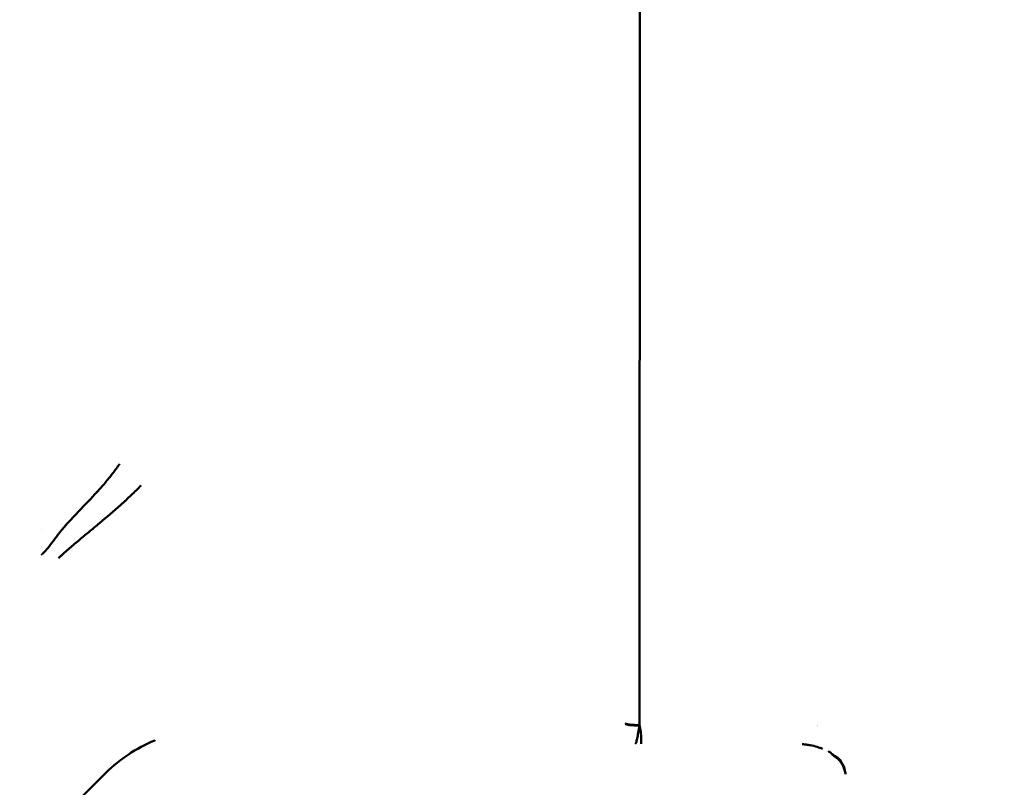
# Model space of a CAD drawing. Header units: millimetres. Extents: x 0 to 14369, y -869 to 2970.
# Tile 228 of 256: x 1336 to 1368, y 2417 to 2441. Entities that reach past the tile are written whole.
import ezdxf

# ---------------------------------------------------------------- set-up
doc = ezdxf.new("R2010")
doc.units = ezdxf.units.MM
doc.header["$LTSCALE"] = 10
doc.layers.add('Bemaßung (ISO)', color=7, linetype='Continuous', lineweight=25)
doc.layers.add('Sichtbar (ISO)', color=7, linetype='Continuous', lineweight=50)
doc.styles.add('Notiztext (DIN)', font='isocpeur.ttf')
doc.dimstyles.new('Standard (DIN)', dxfattribs={"dimscale": 10, "dimtxt": 3.5, "dimasz": 2.5, "dimexe": 3.175, "dimexo": 0.8, "dimgap": 0.8, "dimtad": 1, "dimrnd": 1e-08, "dimzin": 0, "dimtxsty": 'Notiztext (DIN)', "dimcen": 0.09, "dimdle": 10, "dimclrd": 256, "dimclre": 256, "dimclrt": 256, "dimadec": 0, "dimazin": 0, "dimtfac": 1, "dimtmove": 0, "dimatfit": 3, "dimfxl": 1, "dimtolj": 1, "dimtzin": 0, "dimlwd": -1, "dimlwe": -1, "dimarcsym": 0})

# ---------------------------------------------------------------- blocks, each defined once
blk = doc.blocks.new('*D13')
at = {"layer": 'Bemaßung (ISO)', "transparency": 16777216}
for p, q in [((1297.655, 2633.514), (1541.405, 2633.514)), ((1509.655, 1658.514), (1509.655, 2608.514)), ((1293.805, 1633.514), (1541.405, 1633.514))]:
    blk.add_line(p, q, dxfattribs=at)
for points in [[(1505.488, 2608.514), (1513.821, 2608.514), (1509.655, 2633.514)], [(1505.488, 1658.514), (1513.821, 1658.514), (1509.655, 1633.514)]]:
    blk.add_solid(points, dxfattribs=at)
at = {"layer": 'Defpoints', "color": 0, "transparency": 16777216}
for p in [(1289.655, 2633.514), (1509.655, 2633.514), (1285.805, 1633.514)]:
    blk.add_point(p, dxfattribs=at)
at = {"layer": 'Bemaßung (ISO)', "transparency": 16777216, "insert": (1459.655, 2060.889), "char_height": 35, "attachment_point": 1, "rotation": 90, "style": 'Notiztext (DIN)'}
blk.add_mtext('\\A1;1000,00', dxfattribs=at)
blk = doc.blocks.new('*D16')
at = {"layer": 'Bemaßung (ISO)', "transparency": 16777216}
for p, q in [((1319.754, 2563.113), (1623.504, 2563.113)), ((1591.754, 1734.915), (1591.754, 2538.113)), ((1319.754, 1709.915), (1623.504, 1709.915))]:
    blk.add_line(p, q, dxfattribs=at)
for points in [[(1587.587, 2538.113), (1595.921, 2538.113), (1591.754, 2563.113)], [(1587.587, 1734.915), (1595.921, 1734.915), (1591.754, 1709.915)]]:
    blk.add_solid(points, dxfattribs=at)
at = {"layer": 'Defpoints', "color": 0, "transparency": 16777216}
for p in [(1311.754, 2563.113), (1591.754, 2563.113), (1311.754, 1709.915)]:
    blk.add_point(p, dxfattribs=at)
at = {"layer": 'Bemaßung (ISO)', "transparency": 16777216, "insert": (1541.754, 2072.639), "char_height": 35, "attachment_point": 1, "rotation": 90, "style": 'Notiztext (DIN)'}
blk.add_mtext('\\A1;853,20', dxfattribs=at)

msp = doc.modelspace()

# ---------------------------------------------------------------- linework, layer by layer
at = {"layer": 'Sichtbar (ISO)'}
for p, q in [((1356.078, 2418.662), (1356.135, 2546.241)), ((1337.002, 2424.918), (1337.002, 2424.917)), ((1356.075, 2418.649), (1356.078, 2418.662)), ((1356.075, 2418.649), (1356.075, 2418.649)), ((1339.01, 2417.098), (1337.066, 2415.154))]:
    msp.add_line(p, q, dxfattribs=at)
msp.add_arc((1359.549, 2417.255), 2.6, 32.1629, 32.1633, dxfattribs=at)
msp.add_ellipse((1356.134, 2418.705), major_axis=(-0.505, 0), ratio=0.111135, start_param=0.048769, end_param=1.454453, dxfattribs=at)
for points, knots in [([(1337.609, 2424.841), (1337.617, 2424.851), (1337.635, 2424.871), (1337.661, 2424.903), (1337.714, 2424.965), (1337.819, 2425.085), (1337.933, 2425.208), (1338.048, 2425.331), (1338.29, 2425.586), (1338.531, 2425.837), (1338.785, 2426.109), (1339.033, 2426.39), (1339.273, 2426.687), (1339.424, 2426.895), (1339.497, 2427.002)], [0.0000001, 0.0000001, 0.0000001, 0.0000001, 0.0382391, 0.0764257, 0.1303388, 0.2063681, 0.2821562, 0.3577533, 0.4644057, 0.5711377, 0.6779271, 0.7848441, 0.8921048, 0.9999984, 0.9999984, 0.9999984, 0.9999984]), ([(1337.55, 2423.993), (1337.562, 2424.005), (1337.587, 2424.028), (1337.637, 2424.075), (1337.726, 2424.156), (1337.856, 2424.271), (1338.017, 2424.409), (1338.236, 2424.593), (1338.517, 2424.825), (1338.971, 2425.202), (1339.425, 2425.592), (1339.866, 2425.998), (1340.081, 2426.207), (1340.186, 2426.313)], [0, 0, 0, 0, 0.015502, 0.031007, 0.062029, 0.12412, 0.186288, 0.248533, 0.373318, 0.498952, 0.750275, 0.875389, 1, 1, 1, 1]), ([(1337.609, 2424.841), (1337.599, 2424.827), (1337.589, 2424.814), (1337.578, 2424.8), (1337.568, 2424.787), (1337.558, 2424.774), (1337.549, 2424.761), (1337.529, 2424.735), (1337.51, 2424.71), (1337.491, 2424.685), (1337.454, 2424.636), (1337.418, 2424.589), (1337.384, 2424.544), (1337.318, 2424.459), (1337.258, 2424.38), (1337.204, 2424.315), (1337.152, 2424.251), (1337.108, 2424.199), (1337.074, 2424.164), (1337.056, 2424.145), (1337.041, 2424.132), (1337.03, 2424.122), (1337.024, 2424.117), (1337.018, 2424.113), (1337.014, 2424.11), (1337.009, 2424.107), (1337.006, 2424.106), (1337.003, 2424.105)], [0.0000571, 0.0000571, 0.0000571, 0.0000571, 0.0340806, 0.0340806, 0.0340806, 0.0677696, 0.0677696, 0.0677696, 0.1340193, 0.1340193, 0.1340193, 0.2623642, 0.2623642, 0.2623642, 0.5056672, 0.5056672, 0.5056672, 0.7426536, 0.7426536, 0.7426536, 0.8674389, 0.8674389, 0.8674389, 0.9326219, 0.9326219, 0.9326219, 1, 1, 1, 1]), ([(1355.63, 2418.716), (1355.631, 2418.715), (1355.632, 2418.713), (1355.634, 2418.711), (1355.636, 2418.71), (1355.639, 2418.708), (1355.642, 2418.706), (1355.648, 2418.703), (1355.658, 2418.7), (1355.669, 2418.697), (1355.679, 2418.694), (1355.69, 2418.692), (1355.702, 2418.689)], [0, 0, 0, 0, 0.0625, 0.0625, 0.0625, 0.125, 0.125, 0.125, 0.25, 0.25, 0.25, 0.3520158, 0.3520158, 0.3520158, 0.3520158]), ([(1355.702, 2418.689), (1355.705, 2418.689), (1355.708, 2418.688), (1355.711, 2418.688), (1355.727, 2418.685), (1355.746, 2418.682), (1355.766, 2418.68), (1355.786, 2418.678), (1355.808, 2418.676), (1355.832, 2418.674), (1355.856, 2418.672), (1355.882, 2418.67), (1355.908, 2418.668), (1355.935, 2418.667), (1355.963, 2418.666), (1355.991, 2418.665), (1356.005, 2418.664), (1356.02, 2418.664), (1356.034, 2418.663), (1356.041, 2418.663), (1356.049, 2418.663), (1356.056, 2418.663), (1356.063, 2418.663), (1356.071, 2418.662), (1356.078, 2418.662)], [0.3520158, 0.3520158, 0.3520158, 0.3520158, 0.375, 0.375, 0.375, 0.5, 0.5, 0.5, 0.625, 0.625, 0.625, 0.75, 0.75, 0.75, 0.875, 0.875, 0.875, 0.9375, 0.9375, 0.9375, 0.96875, 0.96875, 0.96875, 1, 1, 1, 1]), ([(1355.933, 2418.064), (1355.947, 2418.068), (1355.974, 2418.119), (1356.007, 2418.27), (1356.032, 2418.434), (1356.055, 2418.554), (1356.067, 2418.611), (1356.073, 2418.637), (1356.075, 2418.647), (1356.075, 2418.649)], [0, 0, 0, 0, 0.268614, 0.540188, 0.794748, 0.910717, 0.965344, 0.991646, 1, 1, 1, 1]), ([(1356.122, 2418.337), (1356.118, 2418.409), (1356.108, 2418.503), (1356.086, 2418.602), (1356.083, 2418.615)], [0.6239177, 0.6239177, 0.6239177, 0.6239177, 0.9178445, 0.9611833, 0.9611833, 0.9611833, 0.9611833]), ([(1340.629, 2418.181), (1340.625, 2418.179), (1340.621, 2418.177), (1340.322, 2418.052), (1340.036, 2417.899), (1339.421, 2417.488), (1339.17, 2417.258), (1339.01, 2417.098)], [-0.121882, -0.121882, -0.121882, -0.121882, -0.121142, -0.121142, -0.0679919, -0.0679919, -0.0000087, -0.0000087, -0.0000087, -0.0000087]), ([(1356.129, 2418.066), (1356.13, 2418.078), (1356.127, 2418.138), (1356.126, 2418.24), (1356.125, 2418.275)], [0.0339358, 0.0339358, 0.0339358, 0.0339358, 0.3797977, 0.5350421, 0.5350421, 0.5350421, 0.5350421]), ([(1361.911, 2417.911), (1361.856, 2417.932), (1361.723, 2417.976), (1361.548, 2418.017), (1361.408, 2418.04), (1361.336, 2418.048), (1361.295, 2418.053), (1361.273, 2418.055), (1361.263, 2418.056)], [0.2242487, 0.2242487, 0.2242487, 0.2242487, 0.4282929, 0.7066596, 0.8512456, 0.9250687, 0.9623914, 0.9999754, 0.9999754, 0.9999754, 0.9999754]), ([(1362.089, 2417.831), (1362.113, 2417.819), (1362.137, 2417.806), (1362.159, 2417.791), (1362.171, 2417.784), (1362.182, 2417.776), (1362.194, 2417.769)], [0.0000928, 0.0000928, 0.0000928, 0.0000928, 0.6551475, 0.6551475, 0.6551475, 1, 1, 1, 1]), ([(1362.206, 2417.738), (1362.225, 2417.727), (1362.244, 2417.716), (1362.282, 2417.692), (1362.297, 2417.682), (1362.313, 2417.674), (1362.317, 2417.672), (1362.321, 2417.67), (1362.322, 2417.67), (1362.323, 2417.669), (1362.324, 2417.669), (1362.325, 2417.669), (1362.325, 2417.67), (1362.326, 2417.67), (1362.326, 2417.67), (1362.327, 2417.67), (1362.328, 2417.67), (1362.329, 2417.67), (1362.33, 2417.67), (1362.334, 2417.669), (1362.336, 2417.668), (1362.345, 2417.663), (1362.353, 2417.657), (1362.391, 2417.627), (1362.444, 2417.574), (1362.516, 2417.475), (1362.537, 2417.442), (1362.602, 2417.315), (1362.623, 2417.227), (1362.637, 2417.142), (1362.64, 2417.118), (1362.642, 2417.094)], [-0.05953506, -0.05953506, -0.05953506, -0.05953506, -0.05840687, -0.05840687, -0.05731679, -0.05731679, -0.05682228, -0.05682228, -0.05659386, -0.05659386, -0.05641529, -0.05641529, -0.05617175, -0.05617175, -0.05592525, -0.05592525, -0.05563967, -0.05563967, -0.05516436, -0.05516436, -0.05444399, -0.05444399, -0.0520792, -0.0520792, -0.03631211, -0.03631211, -0.02881905, -0.02881905, -0.01019868, -0.01019868, -0.0029295, -0.0029295, -0.0029295, -0.0029295]), ([(1362.641, 2417.094), (1362.641, 2417.096), (1362.64, 2417.099), (1362.64, 2417.102), (1362.638, 2417.114), (1362.636, 2417.125), (1362.634, 2417.137), (1362.629, 2417.16), (1362.624, 2417.182), (1362.618, 2417.205), (1362.608, 2417.246), (1362.594, 2417.287), (1362.578, 2417.325), (1362.571, 2417.341), (1362.563, 2417.357), (1362.555, 2417.372), (1362.551, 2417.38), (1362.547, 2417.388), (1362.543, 2417.396), (1362.521, 2417.437), (1362.496, 2417.477), (1362.467, 2417.513), (1362.456, 2417.527), (1362.444, 2417.54), (1362.432, 2417.553), (1362.42, 2417.566), (1362.408, 2417.579), (1362.394, 2417.59), (1362.382, 2417.602), (1362.369, 2417.612), (1362.356, 2417.622), (1362.341, 2417.633), (1362.326, 2417.645), (1362.311, 2417.656), (1362.302, 2417.663), (1362.294, 2417.67), (1362.285, 2417.677), (1362.269, 2417.691), (1362.253, 2417.704), (1362.236, 2417.717), (1362.226, 2417.724), (1362.216, 2417.731), (1362.206, 2417.738)], [0.0332806, 0.0332806, 0.0332806, 0.0332806, 0.0422227, 0.0422227, 0.0422227, 0.0833185, 0.0833185, 0.0833185, 0.162147, 0.162147, 0.162147, 0.308156, 0.308156, 0.308156, 0.3707486, 0.3707486, 0.3707486, 0.4023408, 0.4023408, 0.4023408, 0.5706124, 0.5706124, 0.5706124, 0.6349915, 0.6349915, 0.6349915, 0.6995632, 0.6995632, 0.6995632, 0.7599206, 0.7599206, 0.7599206, 0.8304173, 0.8304173, 0.8304173, 0.872813, 0.872813, 0.872813, 0.9528047, 0.9528047, 0.9528047, 1, 1, 1, 1])]:
    msp.add_open_spline(points, degree=3, knots=knots, dxfattribs=at)
for points in [[(1356.083, 2418.615), (1356.081, 2418.626), (1356.078, 2418.637), (1356.075, 2418.649)], [(1356.125, 2418.275), (1356.124, 2418.295), (1356.123, 2418.316), (1356.122, 2418.337)], [(1356.129, 2418.063), (1356.129, 2418.064), (1356.129, 2418.065), (1356.129, 2418.066)], [(1362.089, 2417.831), (1362.089, 2417.831), (1362.088, 2417.831), (1362.088, 2417.831)], [(1362.206, 2417.738), (1362.197, 2417.746), (1362.204, 2417.763), (1362.194, 2417.769)]]:
    msp.add_open_spline(points, degree=3, dxfattribs=at)

# ---------------------------------------------------------------- dimensions: what is measured, and where the dimension line sits
at = {"layer": 'Bemaßung (ISO)'}
for base, p1, p2, picture, middle in [((1509.655, 2633.514), (1285.805, 1633.514), (1289.655, 2633.514), '*D13', (1509.655, 2133.514)), ((1591.754, 2563.113), (1311.754, 1709.915), (1311.754, 2563.113), '*D16', (1591.754, 2136.514))]:
    dim = msp.add_linear_dim(base=base, p1=p1, p2=p2, angle=90, dimstyle='Standard (DIN)', override={"dimgap": 0.8, "dimdec": 2, "dimtol": 0, "dimlim": 0, "dimtp": 0, "dimtm": 0, "dimtdec": 2, "dimtofl": 0, "dimatfit": 1}, dxfattribs=at)
    dim.commit()
    dim.dimension.update_dxf_attribs({"geometry": picture, "text_midpoint": middle, "dimtype": 160})

doc.saveas('drawing.dxf')
